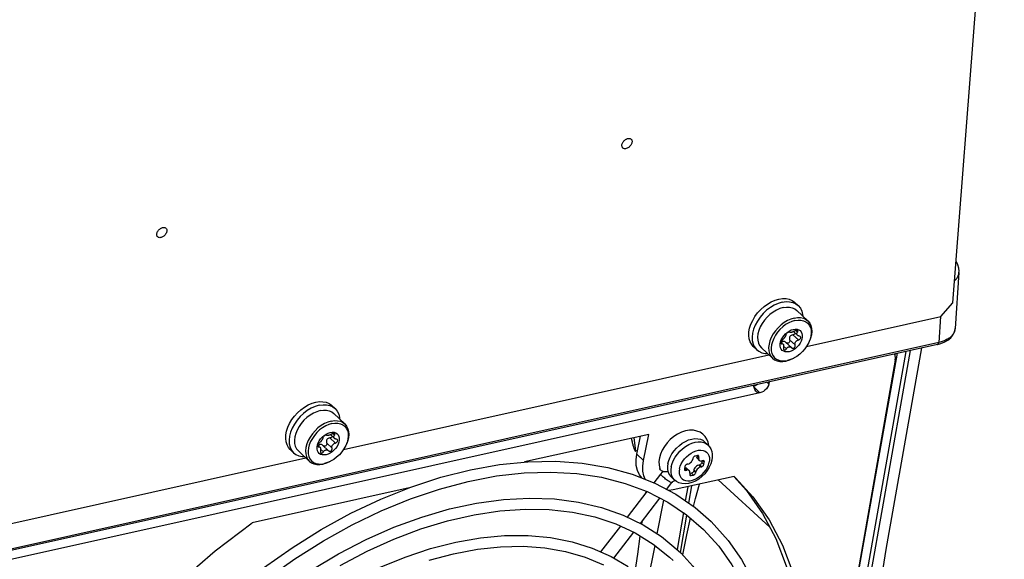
# Model space of a CAD drawing. Extents: x 0 to 594, y 0 to 420.
# Tile 59 of 73: x 551 to 567, y 97 to 106. Entities that reach past the tile are written whole.
import ezdxf

# ---------------------------------------------------------------- set-up
doc = ezdxf.new("R2010")
doc.units = 0
doc.header["$LTSCALE"] = 32.67
doc.layers.get('0').update_dxf_attribs({"linetype": 'CONTINUOUS'})
doc.layers.add('DATUM_AXIS', color=7, linetype='CONTINUOUS')

msp = doc.modelspace()

# ---------------------------------------------------------------- linework, layer by layer
at = {"color": 7, "linetype": 'CONTINUOUS'}
for p, q in [((566.725, 102.059), (566.661, 101.131)), ((566.37, 100.871), (536.958, 94.321)), ((566.37, 100.871), (566.426, 100.886)), ((561.42, 99.113), (561.392, 99.107)), ((561.557, 98.407), (561.561, 98.446)), ((561.493, 97.901), (561.5, 97.955)), ((561.425, 97.409), (561.466, 97.705)), ((561.382, 97.114), (561.425, 97.409))]:
    msp.add_line(p, q, dxfattribs=at)
at = {"color": 9, "linetype": 'CONTINUOUS'}
for p, q in [((566.423, 101.333), (566.393, 100.903)), ((566.393, 100.903), (536.982, 94.353)), ((564.551, 93.383), (565.856, 100.756)), ((565.478, 98.248), (565.925, 100.772)), ((564.416, 93.414), (565.709, 100.724)), ((565.672, 100.715), (565.669, 100.699)), ((561.392, 99.107), (561.367, 99.332)), ((562.25, 98.521), (562.209, 98.287)), ((562.268, 98.247), (562.317, 98.536)), ((562.749, 98.632), (563.603, 97.851)), ((561.746, 97.741), (561.856, 98.298)), ((562.176, 98.093), (562.072, 97.485)), ((562.128, 97.433), (562.234, 98.053)), ((561.589, 96.945), (561.709, 97.549))]:
    msp.add_line(p, q, dxfattribs=at)
at = {"color": 7, "linetype": 'CONTINUOUS'}
for points in [[(566.725, 102.059), (566.726, 102.079), (566.721, 102.131), (566.707, 102.184), (566.682, 102.235), (566.678, 102.242)], [(566.426, 100.886), (566.49, 100.911), (566.544, 100.943), (566.589, 100.98), (566.624, 101.023), (566.647, 101.07), (566.66, 101.12), (566.661, 101.131)], [(565.082, 94.101), (565.247, 95.74), (565.523, 97.484), (566.113, 100.814)], [(561.316, 99.321), (561.32, 99.302), (561.329, 99.264)], [(561.329, 99.264), (561.333, 99.248), (561.337, 99.232), (561.341, 99.218), (561.344, 99.205), (561.348, 99.193), (561.351, 99.182), (561.354, 99.172), (561.357, 99.163), (561.36, 99.154), (561.362, 99.147), (561.365, 99.14), (561.368, 99.133), (561.37, 99.128), (561.373, 99.123), (561.376, 99.118), (561.378, 99.114), (561.381, 99.111), (561.384, 99.109), (561.388, 99.107), (561.392, 99.107)], [(562.343, 98.195), (562.376, 98.327), (562.444, 98.564)], [(562.165, 97.394), (562.233, 97.724), (562.295, 98.001)]]:
    msp.add_lwpolyline(points, dxfattribs=at)
at = {"color": 9, "linetype": 'CONTINUOUS'}
for points in [[(566.653, 101.921), (566.659, 101.926), (566.67, 101.937), (566.679, 101.948), (566.688, 101.959), (566.695, 101.97), (566.702, 101.982), (566.708, 101.994), (566.714, 102.006), (566.718, 102.018), (566.721, 102.031), (566.724, 102.044), (566.725, 102.056), (566.725, 102.059)], [(566.653, 101.091), (566.649, 101.079), (566.644, 101.067), (566.638, 101.056), (566.631, 101.044), (566.623, 101.033), (566.615, 101.022), (566.605, 101.011), (566.595, 101.001), (566.584, 100.991), (566.572, 100.982), (566.559, 100.972), (566.545, 100.964), (566.531, 100.955), (566.516, 100.947), (566.501, 100.939), (566.484, 100.932), (566.467, 100.925), (566.45, 100.919), (566.431, 100.913), (566.413, 100.908), (566.393, 100.903)], [(566.66, 101.127), (566.659, 101.116), (566.657, 101.104), (566.653, 101.091)], [(566.372, 100.871), (566.374, 100.872), (566.376, 100.873), (566.378, 100.875), (566.381, 100.876), (566.383, 100.878), (566.384, 100.881), (566.386, 100.883), (566.388, 100.886), (566.389, 100.889), (566.39, 100.892), (566.392, 100.896), (566.393, 100.899), (566.393, 100.903)], [(565.037, 94.06), (565.03, 94.888), (565.093, 95.857), (565.253, 96.981), (565.478, 98.248)]]:
    msp.add_lwpolyline(points, dxfattribs=at)
at = {"layer": 'DATUM_AXIS', "color": 7, "linetype": 'CONTINUOUS'}
for p, q in [((566.625, 101.556), (567.474, 112.61)), ((563.712, 101.438), (563.658, 101.405)), ((564.072, 101.513), (564.017, 101.565)), ((564.231, 101.26), (564.048, 101.433)), ((566.427, 101.333), (566.625, 101.556)), ((564.21, 100.839), (566.427, 101.333)), ((563.259, 101.078), (563.27, 101.141)), ((563.891, 101.07), (563.923, 101.092)), ((563.923, 101.092), (563.957, 101.109)), ((563.957, 101.109), (563.991, 101.119)), ((563.996, 101.083), (564.06, 101.022)), ((563.256, 101.018), (563.259, 101.078)), ((563.779, 100.912), (563.792, 100.947)), ((563.792, 100.947), (563.81, 100.981)), ((563.81, 100.981), (563.833, 101.014)), ((563.823, 100.92), (563.812, 100.917)), ((563.833, 101.014), (563.86, 101.044)), ((563.86, 101.044), (563.891, 101.07)), ((563.929, 101.074), (563.93, 101.073)), ((563.93, 101.073), (563.929, 101.074)), ((564.267, 100.955), (564.253, 100.917)), ((563.386, 100.785), (563.331, 100.837)), ((563.648, 100.641), (563.465, 100.814)), ((563.789, 100.908), (563.808, 100.89)), ((563.803, 100.91), (563.796, 100.901)), ((563.812, 100.917), (563.803, 100.91)), ((563.818, 100.88), (563.82, 100.878)), ((563.868, 100.905), (563.959, 100.819)), ((563.959, 100.819), (563.961, 100.817)), ((563.961, 100.817), (563.967, 100.813)), ((563.967, 100.813), (563.974, 100.809)), ((556.567, 99.137), (563.586, 100.7)), ((563.657, 100.682), (563.683, 100.65)), ((563.844, 100.597), (563.894, 100.604)), ((563.928, 100.611), (563.873, 100.595)), ((563.945, 100.62), (563.894, 100.604)), ((563.978, 100.633), (563.928, 100.611)), ((563.992, 100.64), (563.945, 100.62)), ((565.675, 100.613), (564.327, 92.994)), ((563.595, 100.253), (563.589, 100.222)), ((556.429, 99.811), (556.375, 99.863)), ((556.07, 99.736), (556.015, 99.703)), ((556.589, 99.558), (556.405, 99.731)), ((555.614, 99.316), (555.616, 99.376)), ((555.616, 99.376), (555.628, 99.439)), ((556.167, 99.279), (556.19, 99.312)), ((556.19, 99.312), (556.218, 99.342)), ((556.218, 99.342), (556.248, 99.368)), ((556.248, 99.368), (556.281, 99.39)), ((556.281, 99.39), (556.315, 99.407)), ((556.286, 99.372), (556.288, 99.371)), ((556.288, 99.371), (556.286, 99.372)), ((556.315, 99.407), (556.348, 99.417)), ((556.353, 99.381), (556.418, 99.32)), ((561.606, 99.385), (559.556, 98.929)), ((561.409, 99.057), (561.469, 99.355)), ((561.518, 98.951), (561.606, 99.385)), ((555.744, 99.083), (555.689, 99.135)), ((556.137, 99.21), (556.149, 99.245)), ((556.147, 99.206), (556.165, 99.188)), ((556.149, 99.245), (556.167, 99.279)), ((556.161, 99.207), (556.154, 99.199)), ((556.17, 99.215), (556.161, 99.207)), ((556.18, 99.218), (556.17, 99.215)), ((556.176, 99.178), (556.178, 99.176)), ((556.226, 99.203), (556.316, 99.117)), ((556.625, 99.253), (556.61, 99.215)), ((562.582, 99.211), (562.528, 99.264)), ((562.597, 99.194), (562.596, 99.2)), ((548.678, 97.38), (555.943, 98.998)), ((556.006, 98.939), (555.822, 99.112)), ((556.014, 98.98), (556.04, 98.948)), ((556.316, 99.117), (556.319, 99.115)), ((556.319, 99.115), (556.324, 99.111)), ((556.324, 99.111), (556.331, 99.107)), ((561.957, 99.01), (561.986, 99.062)), ((562.335, 98.992), (562.332, 98.976)), ((562.411, 99.037), (562.37, 99.028)), ((562.399, 99.034), (562.398, 99.03)), ((562.408, 98.987), (562.44, 98.955)), ((562.43, 98.998), (562.434, 99.014)), ((556.201, 98.895), (556.251, 98.902)), ((556.286, 98.909), (556.23, 98.893)), ((556.303, 98.918), (556.251, 98.902)), ((556.335, 98.931), (556.286, 98.909)), ((556.349, 98.938), (556.303, 98.918)), ((562.202, 98.856), (562.193, 98.814)), ((562.2, 98.827), (562.196, 98.826)), ((562.253, 98.895), (562.236, 98.891)), ((562.242, 98.818), (562.275, 98.787)), ((562.446, 98.882), (562.43, 98.879)), ((562.463, 98.847), (562.479, 98.85)), ((562.487, 98.945), (562.481, 98.918)), ((562.499, 98.95), (562.483, 98.946)), ((562.514, 98.886), (562.522, 98.927)), ((562.648, 98.959), (562.631, 98.9)), ((561.329, 98.729), (561.703, 98.581)), ((561.693, 98.585), (561.804, 98.729)), ((562.024, 98.637), (561.97, 98.69)), ((563.015, 98.691), (562.009, 98.467)), ((562.194, 98.801), (562.198, 98.796)), ((562.216, 98.792), (562.233, 98.796)), ((562.285, 98.744), (562.282, 98.727)), ((562.282, 98.714), (562.286, 98.709)), ((562.313, 98.746), (562.286, 98.74)), ((562.304, 98.705), (562.346, 98.714)), ((562.351, 98.798), (562.347, 98.781)), ((562.38, 98.749), (562.383, 98.766)), ((563.015, 98.691), (563.037, 98.67)), ((557.652, 98.505), (555.059, 97.927)), ((561.9, 98.476), (561.986, 98.589)), ((562.061, 98.608), (562.024, 98.637)), ((562.032, 98.623), (562.042, 98.623)), ((562.033, 98.623), (562.033, 98.623)), ((561.256, 98.016), (561.581, 98.439)), ((561.468, 97.913), (561.789, 98.332)), ((562.009, 98.467), (561.938, 98.456)), ((560.817, 97.444), (561.143, 97.868)), ((561.03, 97.343), (561.357, 97.769))]:
    msp.add_line(p, q, dxfattribs=at)
at = {"layer": 'DATUM_AXIS', "color": 9, "linetype": 'CONTINUOUS'}
for p, q in [((564.061, 101.072), (564.031, 101.101)), ((564.021, 100.862), (563.931, 100.947)), ((564.076, 100.944), (563.986, 101.029)), ((563.801, 100.883), (563.788, 100.896)), ((563.878, 100.799), (563.831, 100.843)), ((563.441, 100.071), (563.34, 100.169)), ((563.589, 100.222), (563.565, 100.246)), ((563.441, 100.071), (539.363, 94.708)), ((556.434, 99.242), (556.344, 99.327)), ((556.418, 99.37), (556.388, 99.399)), ((556.159, 99.181), (556.145, 99.194)), ((556.235, 99.097), (556.189, 99.141)), ((556.379, 99.16), (556.288, 99.245)), ((561.518, 98.951), (561.409, 99.057)), ((562.346, 99.098), (562.387, 99.114)), ((562.43, 98.998), (562.398, 99.03)), ((562.434, 99.014), (562.411, 99.037)), ((561.974, 98.851), (561.989, 98.903)), ((562.111, 98.816), (562.123, 98.858)), ((562.216, 98.792), (562.193, 98.814)), ((562.233, 98.796), (562.2, 98.827)), ((562.463, 98.847), (562.43, 98.879)), ((562.479, 98.85), (562.446, 98.882)), ((562.514, 98.886), (562.481, 98.918)), ((562.522, 98.927), (562.499, 98.95)), ((561.98, 98.708), (561.998, 98.67)), ((561.998, 98.67), (562.024, 98.637)), ((562.304, 98.705), (562.281, 98.727)), ((562.346, 98.714), (562.313, 98.746)), ((562.38, 98.749), (562.347, 98.781)), ((562.383, 98.766), (562.351, 98.798)), ((562.032, 98.623), (562.034, 98.623)), ((562.034, 98.623), (562.041, 98.624))]:
    msp.add_line(p, q, dxfattribs=at)
at = {"layer": 'DATUM_AXIS', "color": 7, "linetype": 'CONTINUOUS'}
for points in [[(561.328, 104.206), (561.325, 104.195), (561.32, 104.183), (561.314, 104.171), (561.307, 104.16), (561.299, 104.149), (561.29, 104.139), (561.28, 104.13), (561.269, 104.122), (561.258, 104.115), (561.247, 104.11), (561.235, 104.106), (561.224, 104.103), (561.213, 104.102), (561.203, 104.103), (561.194, 104.105), (561.185, 104.109), (561.178, 104.114), (561.172, 104.121), (561.167, 104.129), (561.164, 104.138), (561.162, 104.148), (561.162, 104.158), (561.163, 104.17)], [(561.163, 104.17), (561.166, 104.181), (561.17, 104.192)], [(561.17, 104.192), (561.176, 104.204), (561.183, 104.216), (561.192, 104.227), (561.201, 104.237), (561.211, 104.246), (561.222, 104.254), (561.233, 104.261), (561.236, 104.263)], [(561.236, 104.263), (561.244, 104.266), (561.255, 104.27), (561.267, 104.273), (561.278, 104.274), (561.288, 104.273), (561.297, 104.271), (561.306, 104.267), (561.313, 104.262), (561.319, 104.255), (561.324, 104.247), (561.327, 104.238), (561.329, 104.228), (561.329, 104.217), (561.328, 104.206)], [(553.65, 102.737), (553.647, 102.725), (553.643, 102.714), (553.637, 102.702), (553.63, 102.691), (553.622, 102.68), (553.613, 102.67), (553.603, 102.661), (553.592, 102.653), (553.581, 102.646), (553.569, 102.64), (553.558, 102.636), (553.547, 102.634), (553.536, 102.633), (553.526, 102.634), (553.516, 102.636), (553.508, 102.64), (553.5, 102.645), (553.494, 102.652), (553.49, 102.66), (553.486, 102.669), (553.485, 102.678), (553.484, 102.689), (553.486, 102.7)], [(553.486, 102.7), (553.489, 102.712), (553.493, 102.723)], [(553.493, 102.723), (553.499, 102.735), (553.506, 102.746), (553.514, 102.757), (553.523, 102.767), (553.533, 102.776), (553.544, 102.785), (553.555, 102.791), (553.559, 102.793)], [(553.559, 102.793), (553.567, 102.797), (553.578, 102.801), (553.589, 102.803), (553.6, 102.804), (553.61, 102.804), (553.62, 102.801), (553.628, 102.798), (553.636, 102.792), (553.642, 102.786), (553.646, 102.778), (553.65, 102.769), (553.651, 102.759), (553.652, 102.748), (553.65, 102.737)], [(563.27, 101.141), (563.291, 101.205), (563.321, 101.268), (563.358, 101.331), (563.402, 101.39), (563.453, 101.445), (563.508, 101.495), (563.567, 101.538), (563.628, 101.574), (563.691, 101.601), (563.753, 101.619)], [(563.753, 101.619), (563.813, 101.628), (563.871, 101.628), (563.924, 101.617), (563.971, 101.598), (564.011, 101.57), (564.017, 101.565)], [(563.808, 101.567), (563.871, 101.577), (563.931, 101.575), (563.986, 101.563), (564.034, 101.541), (564.072, 101.513)], [(563.808, 101.567), (563.743, 101.548), (563.677, 101.519), (563.613, 101.48), (563.551, 101.434), (563.494, 101.38), (563.443, 101.321), (563.399, 101.257), (563.363, 101.191), (563.336, 101.124), (563.318, 101.057), (563.311, 100.993), (563.314, 100.933), (563.327, 100.877), (563.35, 100.829), (563.386, 100.785)], [(563.823, 101.479), (563.768, 101.462), (563.712, 101.438)], [(563.823, 101.479), (563.877, 101.487), (563.928, 101.486), (563.975, 101.476), (564.016, 101.457), (564.048, 101.433)], [(564.072, 101.513), (564.108, 101.469), (564.131, 101.42), (564.144, 101.365), (564.146, 101.341)], [(563.658, 101.405), (563.605, 101.365), (563.557, 101.32), (563.513, 101.269), (563.476, 101.215), (563.445, 101.159), (563.422, 101.102)], [(564.007, 101.306), (563.951, 101.29), (563.896, 101.265), (563.841, 101.232), (563.789, 101.193), (563.74, 101.147), (563.697, 101.097), (563.659, 101.043), (563.628, 100.986), (563.605, 100.929), (563.591, 100.873), (563.584, 100.818), (563.587, 100.767), (563.598, 100.72), (563.618, 100.678), (563.648, 100.641)], [(564.018, 101.266), (563.967, 101.25), (563.915, 101.227), (563.864, 101.197)], [(564.007, 101.306), (564.061, 101.314), (564.111, 101.313), (564.158, 101.303), (564.199, 101.284), (564.231, 101.26)], [(564.018, 101.266), (564.069, 101.273), (564.116, 101.272), (564.159, 101.262), (564.197, 101.245)], [(564.197, 101.245), (564.23, 101.22), (564.255, 101.188), (564.274, 101.15), (564.284, 101.106), (564.287, 101.058), (564.281, 101.007), (564.267, 100.955)], [(564.231, 101.26), (564.262, 101.223), (564.281, 101.181), (564.293, 101.134), (564.295, 101.083), (564.289, 101.028), (564.274, 100.972), (564.259, 100.931)], [(563.422, 101.102), (563.407, 101.045), (563.401, 100.991), (563.403, 100.939), (563.415, 100.892), (563.434, 100.851), (563.465, 100.814)], [(563.864, 101.197), (563.816, 101.16), (563.771, 101.118), (563.73, 101.071), (563.695, 101.021), (563.667, 100.968), (563.645, 100.915), (563.632, 100.863), (563.626, 100.812), (563.628, 100.764), (563.639, 100.721), (563.657, 100.682)], [(564.054, 101.121), (564.081, 101.113), (564.104, 101.098), (564.121, 101.078), (564.134, 101.053), (564.14, 101.024), (564.139, 100.992), (564.133, 100.958), (564.121, 100.923), (564.103, 100.889), (564.08, 100.856), (564.052, 100.826), (564.022, 100.8), (563.989, 100.778), (563.955, 100.761), (563.922, 100.751)], [(564.012, 101.092), (564.006, 101.089), (564.001, 101.085), (563.994, 101.082), (563.988, 101.079), (563.982, 101.076), (563.976, 101.074), (563.969, 101.072), (563.962, 101.07)], [(563.991, 101.119), (564.024, 101.123), (564.054, 101.121)], [(564.064, 101.098), (564.064, 101.099), (564.059, 101.102), (564.052, 101.103), (564.045, 101.104), (564.037, 101.103), (564.029, 101.1), (564.02, 101.097), (564.012, 101.092)], [(564.061, 101.072), (564.065, 101.078), (564.067, 101.085), (564.068, 101.09), (564.067, 101.095), (564.064, 101.098)], [(563.331, 100.837), (563.304, 100.868), (563.279, 100.912), (563.263, 100.963), (563.256, 101.018)], [(563.813, 100.947), (563.808, 100.942), (563.802, 100.935), (563.797, 100.928), (563.793, 100.92), (563.79, 100.912)], [(563.869, 101.029), (563.868, 101.025), (563.866, 101.02), (563.864, 101.015), (563.862, 101.009), (563.859, 101.003), (563.855, 100.997), (563.851, 100.991), (563.847, 100.985), (563.843, 100.978), (563.838, 100.972), (563.833, 100.967), (563.828, 100.961), (563.823, 100.956), (563.818, 100.951), (563.813, 100.947)], [(563.868, 100.905), (563.858, 100.913), (563.845, 100.919), (563.833, 100.921), (563.823, 100.92)], [(563.897, 101.066), (563.89, 101.06), (563.884, 101.055), (563.879, 101.048), (563.874, 101.042), (563.87, 101.035), (563.869, 101.029)], [(563.916, 101.076), (563.91, 101.074), (563.904, 101.07), (563.897, 101.066)], [(563.931, 100.947), (563.933, 100.935), (563.933, 100.924), (563.93, 100.913), (563.924, 100.904), (563.917, 100.898), (563.909, 100.893), (563.899, 100.891)], [(563.929, 101.074), (563.926, 101.076), (563.922, 101.076), (563.916, 101.076)], [(563.986, 101.029), (563.969, 101.026), (563.954, 101.02), (563.943, 101.012), (563.935, 101.002), (563.929, 100.99), (563.927, 100.977), (563.927, 100.963), (563.931, 100.947)], [(563.962, 101.07), (563.954, 101.069), (563.948, 101.068), (563.943, 101.068), (563.939, 101.069), (563.935, 101.07), (563.932, 101.072), (563.93, 101.073)], [(564.024, 101.056), (564.022, 101.051), (564.017, 101.043), (564.009, 101.036), (563.998, 101.032), (563.986, 101.029)], [(564.021, 100.862), (564.02, 100.869), (564.019, 100.876), (564.019, 100.883), (564.02, 100.89), (564.022, 100.897), (564.024, 100.904), (564.028, 100.91), (564.032, 100.917), (564.037, 100.923), (564.042, 100.928), (564.049, 100.932), (564.055, 100.936), (564.062, 100.94), (564.069, 100.942), (564.076, 100.944)], [(564.06, 101.022), (564.059, 101.023), (564.055, 101.027), (564.053, 101.032), (564.051, 101.037), (564.05, 101.042), (564.05, 101.046), (564.05, 101.051), (564.052, 101.057), (564.054, 101.062), (564.057, 101.067), (564.061, 101.072)], [(564.088, 101.008), (564.083, 101.01), (564.077, 101.012), (564.072, 101.014), (564.067, 101.016), (564.063, 101.02), (564.06, 101.022)], [(564.076, 100.944), (564.085, 100.947), (564.093, 100.951), (564.1, 100.956), (564.106, 100.962), (564.11, 100.969), (564.113, 100.977), (564.113, 100.984), (564.112, 100.991), (564.108, 100.997), (564.105, 101)], [(564.105, 101), (564.103, 101.002), (564.096, 101.006), (564.088, 101.008)], [(563.386, 100.785), (563.424, 100.757), (563.472, 100.734), (563.527, 100.723), (563.563, 100.722)], [(563.832, 100.757), (563.809, 100.772), (563.791, 100.792), (563.779, 100.817), (563.773, 100.846), (563.773, 100.878), (563.779, 100.912)], [(563.79, 100.912), (563.788, 100.904), (563.787, 100.897), (563.788, 100.891), (563.79, 100.887), (563.791, 100.885)], [(563.791, 100.885), (563.793, 100.884), (563.797, 100.882), (563.801, 100.883)], [(563.801, 100.883), (563.805, 100.884), (563.809, 100.884), (563.812, 100.883), (563.815, 100.882), (563.818, 100.88)], [(563.82, 100.878), (563.821, 100.877), (563.824, 100.874), (563.827, 100.869), (563.828, 100.864), (563.83, 100.859), (563.831, 100.854), (563.831, 100.847), (563.831, 100.841), (563.831, 100.834), (563.83, 100.826), (563.829, 100.819)], [(563.829, 100.819), (563.828, 100.81), (563.828, 100.801), (563.83, 100.793), (563.833, 100.787), (563.837, 100.783)], [(563.922, 100.751), (563.889, 100.747), (563.859, 100.749), (563.832, 100.757)], [(563.837, 100.783), (563.837, 100.782), (563.843, 100.779), (563.848, 100.778), (563.855, 100.779), (563.861, 100.781), (563.867, 100.786), (563.873, 100.792), (563.878, 100.799)], [(563.899, 100.891), (563.889, 100.892), (563.879, 100.896), (563.871, 100.901)], [(563.878, 100.799), (563.881, 100.805), (563.885, 100.81), (563.889, 100.815), (563.894, 100.819), (563.899, 100.823), (563.904, 100.826), (563.91, 100.829), (563.917, 100.831)], [(563.917, 100.831), (563.925, 100.832), (563.932, 100.832), (563.938, 100.831), (563.944, 100.829), (563.95, 100.826), (563.956, 100.822), (563.959, 100.819)], [(563.974, 100.809), (563.981, 100.808), (563.989, 100.809), (563.997, 100.811), (564.004, 100.815), (564.011, 100.821), (564.016, 100.827), (564.02, 100.835), (564.022, 100.844), (564.023, 100.853), (564.021, 100.862)], [(564.253, 100.917), (564.246, 100.902), (564.217, 100.849), (564.182, 100.799), (564.142, 100.752), (564.097, 100.71), (564.048, 100.673), (563.997, 100.643), (563.992, 100.64)], [(563.648, 100.641), (563.68, 100.617), (563.722, 100.598), (563.768, 100.588), (563.819, 100.587), (563.873, 100.595)], [(563.683, 100.65), (563.715, 100.625), (563.753, 100.608), (563.797, 100.598), (563.844, 100.597)], [(565.675, 100.613), (565.679, 100.651), (565.674, 100.687), (565.663, 100.713)], [(563.39, 100.082), (563.388, 100.084), (563.373, 100.101), (563.358, 100.126), (563.344, 100.158), (563.331, 100.194)], [(563.399, 100.209), (563.388, 100.201), (563.36, 100.186), (563.336, 100.178)], [(563.589, 100.222), (563.581, 100.194), (563.566, 100.166), (563.547, 100.139), (563.523, 100.115), (563.497, 100.095), (563.469, 100.08), (563.441, 100.071)], [(563.441, 100.071), (563.423, 100.069), (563.405, 100.073), (563.39, 100.082)], [(555.628, 99.439), (555.649, 99.503), (555.678, 99.566), (555.715, 99.629), (555.76, 99.688), (555.81, 99.743), (555.865, 99.793), (555.924, 99.836), (555.986, 99.872), (556.048, 99.899), (556.111, 99.917)], [(556.165, 99.865), (556.1, 99.846), (556.035, 99.817), (555.97, 99.778), (555.909, 99.732), (555.852, 99.678), (555.801, 99.619), (555.756, 99.555), (555.72, 99.489), (555.693, 99.422), (555.676, 99.355), (555.668, 99.291), (555.671, 99.231), (555.685, 99.175), (555.708, 99.127), (555.744, 99.083)], [(556.111, 99.917), (556.171, 99.926), (556.228, 99.925), (556.281, 99.915), (556.328, 99.896), (556.369, 99.868), (556.375, 99.863)], [(556.165, 99.865), (556.229, 99.875), (556.289, 99.873), (556.343, 99.861), (556.392, 99.839), (556.429, 99.811)], [(556.181, 99.777), (556.235, 99.785), (556.286, 99.784), (556.332, 99.774), (556.373, 99.755), (556.405, 99.731)], [(556.429, 99.811), (556.465, 99.767), (556.489, 99.718), (556.502, 99.663), (556.503, 99.639)], [(556.015, 99.703), (555.963, 99.663), (555.914, 99.618), (555.871, 99.567), (555.833, 99.513), (555.802, 99.457), (555.779, 99.4)], [(556.181, 99.777), (556.125, 99.76), (556.07, 99.736)], [(556.364, 99.604), (556.309, 99.588), (556.253, 99.563), (556.198, 99.53), (556.146, 99.491), (556.098, 99.445), (556.054, 99.395), (556.017, 99.341), (555.986, 99.284), (555.963, 99.227), (555.948, 99.171), (555.942, 99.116), (555.944, 99.065), (555.956, 99.018), (555.975, 98.976), (556.006, 98.939)], [(556.222, 99.495), (556.173, 99.458), (556.128, 99.416), (556.088, 99.369), (556.053, 99.319), (556.024, 99.266), (556.003, 99.213), (555.989, 99.161), (555.983, 99.11), (555.986, 99.062), (555.996, 99.019), (556.014, 98.98)], [(556.376, 99.564), (556.324, 99.548), (556.273, 99.525), (556.222, 99.495)], [(556.364, 99.604), (556.418, 99.612), (556.469, 99.611), (556.516, 99.601), (556.557, 99.582), (556.589, 99.558)], [(556.376, 99.564), (556.426, 99.571), (556.473, 99.57), (556.517, 99.56), (556.555, 99.543)], [(556.555, 99.543), (556.587, 99.518), (556.613, 99.486), (556.631, 99.448), (556.642, 99.404), (556.644, 99.356), (556.638, 99.305), (556.625, 99.253)], [(556.589, 99.558), (556.619, 99.52), (556.639, 99.479), (556.65, 99.432), (556.653, 99.381), (556.647, 99.326), (556.632, 99.27), (556.616, 99.229)], [(555.689, 99.135), (555.661, 99.166), (555.636, 99.21), (555.62, 99.261), (555.614, 99.316)], [(555.779, 99.4), (555.765, 99.343), (555.758, 99.289), (555.761, 99.237), (555.772, 99.19), (555.792, 99.149), (555.822, 99.112)], [(556.226, 99.327), (556.225, 99.323), (556.224, 99.318), (556.222, 99.313), (556.219, 99.307), (556.216, 99.301), (556.213, 99.295), (556.209, 99.289), (556.205, 99.282), (556.2, 99.276), (556.196, 99.27), (556.191, 99.265), (556.186, 99.259), (556.181, 99.254), (556.176, 99.249), (556.171, 99.245)], [(556.254, 99.364), (556.247, 99.358), (556.241, 99.353), (556.236, 99.346), (556.231, 99.34), (556.228, 99.333), (556.226, 99.327)], [(556.274, 99.374), (556.268, 99.372), (556.261, 99.368), (556.254, 99.364)], [(556.286, 99.372), (556.284, 99.374), (556.279, 99.374), (556.274, 99.374)], [(556.411, 99.419), (556.438, 99.411), (556.461, 99.396), (556.479, 99.376), (556.491, 99.351), (556.497, 99.322), (556.497, 99.29), (556.491, 99.256), (556.478, 99.221), (556.46, 99.187), (556.437, 99.154), (556.41, 99.124), (556.379, 99.098), (556.347, 99.076), (556.313, 99.059), (556.279, 99.049)], [(556.344, 99.327), (556.326, 99.324), (556.312, 99.318), (556.301, 99.31), (556.292, 99.3), (556.287, 99.288), (556.284, 99.275), (556.284, 99.261), (556.288, 99.245)], [(556.32, 99.368), (556.312, 99.367), (556.306, 99.366), (556.301, 99.366), (556.296, 99.367), (556.292, 99.368), (556.289, 99.37), (556.288, 99.371)], [(556.37, 99.39), (556.364, 99.387), (556.358, 99.383), (556.352, 99.38), (556.346, 99.377), (556.34, 99.374), (556.333, 99.372), (556.327, 99.37), (556.32, 99.368)], [(556.382, 99.354), (556.38, 99.349), (556.374, 99.341), (556.366, 99.334), (556.356, 99.33), (556.344, 99.327)], [(556.348, 99.417), (556.381, 99.421), (556.411, 99.419)], [(556.421, 99.396), (556.421, 99.397), (556.416, 99.4), (556.41, 99.401), (556.402, 99.402), (556.394, 99.401), (556.386, 99.398), (556.378, 99.395), (556.37, 99.39)], [(556.418, 99.32), (556.416, 99.321), (556.413, 99.325), (556.41, 99.33), (556.408, 99.335), (556.407, 99.34), (556.407, 99.344), (556.408, 99.349), (556.409, 99.355), (556.412, 99.36), (556.415, 99.365), (556.418, 99.37)], [(556.418, 99.37), (556.422, 99.376), (556.425, 99.383), (556.425, 99.388), (556.424, 99.393), (556.421, 99.396)], [(556.446, 99.306), (556.44, 99.308), (556.435, 99.31), (556.429, 99.312), (556.425, 99.314), (556.42, 99.317), (556.418, 99.32)], [(556.434, 99.242), (556.443, 99.245), (556.451, 99.249), (556.458, 99.254), (556.464, 99.26), (556.468, 99.267), (556.47, 99.274), (556.471, 99.282), (556.469, 99.289), (556.466, 99.295), (556.463, 99.298)], [(556.463, 99.298), (556.46, 99.3), (556.454, 99.304), (556.446, 99.306)], [(562.278, 99.453), (562.213, 99.442), (562.148, 99.421), (562.082, 99.39), (562.019, 99.349), (561.961, 99.301), (561.909, 99.246), (561.864, 99.187), (561.827, 99.125), (561.799, 99.06), (561.782, 98.998), (561.774, 98.936), (561.775, 98.876), (561.787, 98.819)], [(561.986, 99.062), (562.022, 99.112), (562.064, 99.159), (562.11, 99.202), (562.159, 99.239), (562.211, 99.269), (562.263, 99.293), (562.316, 99.308), (562.366, 99.315), (562.414, 99.314), (562.457, 99.305), (562.496, 99.288), (562.528, 99.264)], [(562.596, 99.2), (562.585, 99.256), (562.564, 99.307), (562.535, 99.352), (562.498, 99.389), (562.453, 99.419), (562.401, 99.44), (562.342, 99.452), (562.278, 99.453)], [(556.189, 99.055), (556.166, 99.07), (556.149, 99.09), (556.136, 99.115), (556.13, 99.144), (556.13, 99.176), (556.137, 99.21)], [(556.148, 99.21), (556.146, 99.202), (556.145, 99.195), (556.145, 99.189), (556.147, 99.185), (556.149, 99.183)], [(556.171, 99.245), (556.165, 99.24), (556.16, 99.233), (556.155, 99.226), (556.151, 99.218), (556.148, 99.21)], [(556.149, 99.183), (556.15, 99.182), (556.154, 99.18), (556.159, 99.181)], [(556.159, 99.181), (556.163, 99.182), (556.166, 99.182), (556.17, 99.181), (556.173, 99.18), (556.176, 99.178)], [(556.178, 99.176), (556.179, 99.175), (556.182, 99.172), (556.184, 99.167), (556.186, 99.162), (556.187, 99.157), (556.188, 99.151), (556.189, 99.145), (556.189, 99.139), (556.189, 99.132), (556.188, 99.124), (556.187, 99.117)], [(556.226, 99.203), (556.215, 99.211), (556.203, 99.217), (556.191, 99.219), (556.18, 99.218)], [(556.257, 99.189), (556.247, 99.19), (556.237, 99.194), (556.229, 99.199)], [(556.288, 99.245), (556.291, 99.233), (556.291, 99.222), (556.287, 99.211), (556.282, 99.202), (556.275, 99.196), (556.266, 99.191), (556.257, 99.189)], [(556.331, 99.107), (556.339, 99.106), (556.347, 99.107), (556.354, 99.109), (556.362, 99.113), (556.368, 99.119), (556.373, 99.125), (556.377, 99.133), (556.38, 99.142), (556.38, 99.151), (556.379, 99.16)], [(556.61, 99.215), (556.603, 99.2), (556.575, 99.147), (556.54, 99.097), (556.499, 99.05), (556.454, 99.008), (556.406, 98.971), (556.355, 98.941), (556.349, 98.938)], [(556.379, 99.16), (556.377, 99.167), (556.376, 99.174), (556.377, 99.181), (556.377, 99.188), (556.379, 99.195), (556.382, 99.202), (556.385, 99.208), (556.39, 99.215), (556.394, 99.22), (556.4, 99.226), (556.406, 99.23), (556.413, 99.234), (556.419, 99.238), (556.427, 99.24), (556.434, 99.242)], [(562.582, 99.211), (562.609, 99.18), (562.63, 99.144), (562.645, 99.103), (562.653, 99.058), (562.654, 99.01), (562.648, 98.959)], [(555.744, 99.083), (555.781, 99.055), (555.83, 99.032), (555.885, 99.021), (555.92, 99.02)], [(556.187, 99.117), (556.185, 99.108), (556.186, 99.099), (556.188, 99.091), (556.191, 99.085), (556.194, 99.081)], [(556.279, 99.049), (556.246, 99.045), (556.216, 99.047), (556.189, 99.055)], [(556.194, 99.081), (556.195, 99.08), (556.2, 99.077), (556.206, 99.076), (556.212, 99.077), (556.218, 99.079), (556.225, 99.084), (556.23, 99.09), (556.235, 99.097)], [(556.235, 99.097), (556.239, 99.103), (556.243, 99.108), (556.247, 99.113), (556.251, 99.117), (556.256, 99.121), (556.262, 99.124), (556.268, 99.127), (556.275, 99.129)], [(556.275, 99.129), (556.283, 99.13), (556.29, 99.13), (556.296, 99.129), (556.302, 99.127), (556.308, 99.124), (556.313, 99.12), (556.316, 99.117)], [(561.498, 98.662), (561.453, 98.718), (561.419, 98.79), (561.4, 98.872), (561.397, 98.962), (561.409, 99.057)], [(561.92, 98.904), (561.934, 98.956), (561.957, 99.01)], [(562.253, 98.895), (562.268, 98.9), (562.282, 98.908), (562.296, 98.919), (562.309, 98.931), (562.319, 98.946), (562.327, 98.961), (562.332, 98.976)], [(562.37, 99.028), (562.362, 99.025), (562.354, 99.021), (562.348, 99.015), (562.342, 99.008), (562.338, 99), (562.335, 98.992)], [(562.398, 99.03), (562.396, 99.013), (562.4, 98.998), (562.408, 98.987)], [(562.429, 99.033), (562.424, 99.036), (562.418, 99.038), (562.411, 99.037)], [(562.434, 99.014), (562.434, 99.022), (562.433, 99.028), (562.429, 99.033)], [(562.43, 98.998), (562.429, 98.983), (562.431, 98.97), (562.436, 98.96), (562.44, 98.955)], [(555.248, 97.183), (555.719, 97.514), (556.201, 97.814), (556.69, 98.082), (557.183, 98.317), (557.678, 98.515), (558.172, 98.677), (558.661, 98.802), (559.142, 98.888), (559.612, 98.934), (560.069, 98.942), (560.509, 98.91), (560.93, 98.838), (561.329, 98.729)], [(556.006, 98.939), (556.038, 98.915), (556.079, 98.896), (556.126, 98.886), (556.176, 98.885), (556.23, 98.893)], [(556.04, 98.948), (556.072, 98.923), (556.111, 98.906), (556.154, 98.896), (556.201, 98.895)], [(561.547, 98.643), (561.523, 98.699), (561.508, 98.777), (561.506, 98.862), (561.518, 98.951)], [(561.922, 98.775), (561.901, 98.769), (561.877, 98.767), (561.853, 98.769), (561.831, 98.775), (561.813, 98.785), (561.798, 98.798), (561.789, 98.814), (561.787, 98.819)], [(561.92, 98.904), (561.914, 98.853), (561.915, 98.805)], [(562.631, 98.9), (562.605, 98.842), (562.571, 98.786), (562.53, 98.734), (562.483, 98.688), (562.431, 98.648), (562.376, 98.615), (562.319, 98.59), (562.261, 98.575), (562.204, 98.57), (562.152, 98.574), (562.103, 98.587), (562.061, 98.608)], [(562.193, 98.814), (562.193, 98.807), (562.194, 98.801)], [(562.242, 98.818), (562.231, 98.826), (562.216, 98.829), (562.2, 98.827)], [(562.236, 98.891), (562.228, 98.889), (562.221, 98.884), (562.214, 98.878), (562.208, 98.871), (562.204, 98.864), (562.202, 98.856)], [(562.43, 98.879), (562.412, 98.873), (562.395, 98.862), (562.38, 98.849), (562.366, 98.833), (562.357, 98.815), (562.351, 98.798)], [(562.463, 98.847), (562.448, 98.842), (562.433, 98.834), (562.419, 98.823), (562.406, 98.81), (562.396, 98.796), (562.388, 98.781), (562.383, 98.766)], [(562.44, 98.955), (562.445, 98.951), (562.455, 98.946), (562.468, 98.945), (562.483, 98.946)], [(562.481, 98.918), (562.478, 98.908), (562.472, 98.899), (562.464, 98.892), (562.456, 98.886), (562.446, 98.882)], [(562.479, 98.85), (562.487, 98.853), (562.494, 98.858), (562.501, 98.864), (562.507, 98.871), (562.511, 98.878), (562.514, 98.886)], [(562.518, 98.946), (562.513, 98.949), (562.506, 98.951), (562.499, 98.95)], [(562.522, 98.927), (562.523, 98.935), (562.521, 98.941), (562.518, 98.946)], [(555.308, 97.003), (555.766, 97.329), (556.235, 97.625), (556.71, 97.89), (557.19, 98.123), (557.671, 98.321), (558.15, 98.483), (558.624, 98.609), (559.091, 98.698), (559.547, 98.75), (559.99, 98.763), (560.418, 98.739), (560.826, 98.676), (561.215, 98.576), (561.579, 98.439), (561.919, 98.266), (562.23, 98.056), (562.509, 97.816)], [(561.804, 98.729), (561.832, 98.762), (561.844, 98.772)], [(561.915, 98.805), (561.925, 98.761), (561.943, 98.723), (561.97, 98.69)], [(562.198, 98.796), (562.202, 98.793), (562.209, 98.791), (562.216, 98.792)], [(562.275, 98.787), (562.271, 98.79), (562.26, 98.795), (562.247, 98.797), (562.233, 98.796)], [(562.285, 98.744), (562.286, 98.758), (562.284, 98.771), (562.279, 98.782), (562.275, 98.787)], [(562.282, 98.727), (562.281, 98.72), (562.282, 98.714)], [(562.286, 98.709), (562.291, 98.706), (562.297, 98.704), (562.304, 98.705)], [(562.347, 98.781), (562.344, 98.772), (562.339, 98.763), (562.331, 98.755), (562.322, 98.749), (562.313, 98.746)], [(562.346, 98.714), (562.353, 98.717), (562.361, 98.721), (562.368, 98.727), (562.373, 98.734), (562.378, 98.742), (562.38, 98.749)], [(563.009, 98.687), (563.216, 98.459), (563.482, 98.08), (563.703, 97.664), (563.876, 97.212), (564, 96.728), (564.075, 96.217), (564.099, 95.681), (564.074, 95.124)], [(563.037, 98.67), (563.325, 98.353), (563.591, 97.974), (563.812, 97.558), (563.985, 97.106), (564.109, 96.622), (564.184, 96.111), (564.208, 95.575), (564.182, 95.018)], [(561.703, 98.581), (562.051, 98.397), (562.37, 98.177), (562.634, 97.945)], [(561.986, 98.589), (561.995, 98.598), (562.004, 98.607), (562.013, 98.614), (562.022, 98.619), (562.028, 98.622), (562.033, 98.623)], [(556.036, 97.143), (556.486, 97.411), (556.941, 97.647), (557.4, 97.85), (557.858, 98.019), (558.314, 98.153), (558.764, 98.25), (559.206, 98.31), (559.636, 98.333), (560.051, 98.318), (560.448, 98.266), (560.826, 98.177), (561.181, 98.052), (561.511, 97.892), (561.815, 97.697), (562.09, 97.47), (562.132, 97.429)], [(556.514, 97.22), (556.956, 97.454), (557.4, 97.656), (557.844, 97.824), (558.285, 97.959), (558.721, 98.059), (559.147, 98.123), (559.563, 98.152), (559.964, 98.144), (560.349, 98.101), (560.715, 98.022), (561.06, 97.907), (561.382, 97.757), (561.678, 97.574), (561.946, 97.358), (562.007, 97.3)], [(550.631, 92), (550.861, 92.657), (551.148, 93.314), (551.488, 93.967), (551.878, 94.608), (552.315, 95.233), (552.795, 95.836), (553.314, 96.412), (553.868, 96.956), (554.451, 97.462), (555.059, 97.927)], [(562.634, 97.945), (562.914, 97.635), (563.137, 97.317), (563.324, 96.97), (563.476, 96.595), (563.59, 96.195), (563.666, 95.772), (563.703, 95.329), (563.701, 94.869)], [(557.163, 97.187), (557.584, 97.36), (558.003, 97.5), (558.419, 97.606), (558.828, 97.677), (559.227, 97.714), (559.614, 97.715), (559.986, 97.681), (560.339, 97.612), (560.672, 97.508), (560.983, 97.371), (561.268, 97.202)], [(562.509, 97.816), (562.762, 97.537), (562.979, 97.231), (563.16, 96.896), (563.306, 96.534), (563.416, 96.149), (563.488, 95.741), (563.524, 95.315), (563.521, 94.872), (563.481, 94.414), (563.404, 93.945)], [(557.982, 97.305), (558.383, 97.413), (558.777, 97.488), (559.161, 97.53), (559.533, 97.537), (559.891, 97.512), (560.232, 97.452), (560.555, 97.359), (560.856, 97.233)], [(562.132, 97.429), (562.335, 97.211), (562.549, 96.922), (562.729, 96.604), (562.875, 96.26), (562.986, 95.892), (563.061, 95.502), (563.098, 95.093), (563.099, 94.667), (563.062, 94.228), (562.989, 93.778)]]:
    msp.add_lwpolyline(points, dxfattribs=at)
at = {"layer": 'DATUM_AXIS', "color": 9, "linetype": 'CONTINUOUS'}
for points in [[(561.989, 98.903), (562.011, 98.957), (562.041, 99.009), (562.077, 99.059), (562.118, 99.106), (562.164, 99.149), (562.213, 99.186), (562.265, 99.216)], [(562.265, 99.216), (562.318, 99.24), (562.37, 99.255), (562.421, 99.262), (562.468, 99.261), (562.512, 99.252)], [(562.512, 99.252), (562.55, 99.235), (562.582, 99.211)], [(562.123, 98.858), (562.141, 98.9), (562.165, 98.941), (562.194, 98.98), (562.228, 99.016), (562.265, 99.049), (562.305, 99.076), (562.346, 99.098)], [(562.387, 99.114), (562.428, 99.123), (562.467, 99.125), (562.503, 99.12), (562.534, 99.109), (562.561, 99.091), (562.583, 99.067), (562.598, 99.037), (562.607, 99.003), (562.609, 98.966), (562.604, 98.926)], [(561.974, 98.851), (561.968, 98.8), (561.97, 98.752), (561.98, 98.708)], [(562.111, 98.816), (562.106, 98.776), (562.108, 98.738), (562.117, 98.704), (562.132, 98.675), (562.154, 98.651), (562.181, 98.633), (562.213, 98.621), (562.248, 98.617), (562.287, 98.619), (562.328, 98.628), (562.369, 98.644), (562.411, 98.665), (562.45, 98.693), (562.488, 98.725), (562.521, 98.762), (562.551, 98.801), (562.574, 98.842), (562.593, 98.884), (562.604, 98.926)], [(561.828, 98.696), (561.819, 98.705), (561.812, 98.713), (561.807, 98.72), (561.804, 98.725), (561.804, 98.728), (561.804, 98.729)], [(561.958, 98.598), (561.945, 98.605), (561.931, 98.614), (561.916, 98.624), (561.9, 98.636), (561.884, 98.648), (561.868, 98.66), (561.854, 98.672), (561.84, 98.684), (561.828, 98.696)], [(561.986, 98.589), (561.983, 98.588), (561.977, 98.589), (561.968, 98.593), (561.958, 98.598)]]:
    msp.add_lwpolyline(points, dxfattribs=at)

doc.saveas('drawing.dxf')
